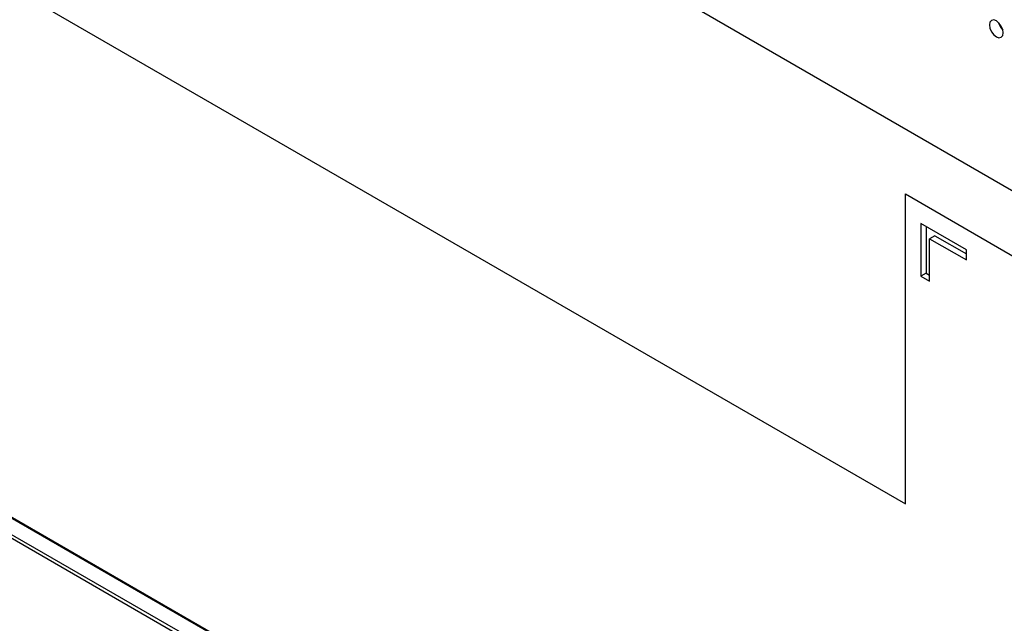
# Model space of a CAD drawing. Header units: millimetres. Extents: x 0 to 844, y -2 to 552.
# Tile 93 of 151: x 641 to 653, y 395 to 402. Entities that reach past the tile are written whole.
import ezdxf

# ---------------------------------------------------------------- set-up
doc = ezdxf.new("R2010")
doc.units = ezdxf.units.MM

msp = doc.modelspace()

# ---------------------------------------------------------------- linework, layer by layer
at = {"color": 7, "linetype": 'Continuous', "lineweight": 25}
for p, q in [((614.199, 422.638), (681.921, 383.543)), ((617.719, 416.026), (652.178, 396.133)), ((731.873, 343.659), (610.206, 413.896)), ((652.178, 396.133), (652.178, 399.917)), ((652.178, 399.917), (665.125, 392.443)), ((652.178, 396.133), (652.178, 399.917)), ((652.368, 399.555), (652.368, 398.914)), ((652.923, 399.234), (652.368, 399.555)), ((652.432, 399.518), (652.432, 398.951)), ((652.538, 399.408), (652.474, 399.371)), ((652.474, 398.853), (652.474, 399.371)), ((652.474, 399.371), (652.923, 399.112)), ((652.538, 399.408), (652.923, 399.186)), ((652.923, 399.112), (652.923, 399.234)), ((652.432, 398.951), (652.368, 398.914)), ((652.368, 398.914), (652.474, 398.853)), ((652.432, 398.951), (652.474, 398.927)), ((652.178, 396.133), (652.178, 396.133))]:
    msp.add_line(p, q, dxfattribs=at)
at = {"color": 8, "linetype": 'Continuous', "lineweight": 25}
for p, q in [((595.22, 422.294), (731.875, 343.405)), ((595.229, 422.33), (731.873, 343.447)), ((610.199, 413.892), (731.873, 343.651))]:
    msp.add_line(p, q, dxfattribs=at)
at = {"color": 7, "linetype": 'Continuous', "lineweight": 25, "flags": 128}
msp.add_lwpolyline([(653.373, 401.885), (653.367, 401.926), (653.349, 401.968), (653.321, 402.005), (653.289, 402.031), (653.257, 402.042), (653.23, 402.037), (653.211, 402.016), (653.205, 401.982), (653.211, 401.941), (653.23, 401.899), (653.257, 401.862), (653.289, 401.836), (653.321, 401.825), (653.349, 401.831), (653.367, 401.852), (653.373, 401.885)], dxfattribs=at)
at = {"color": 7, "linetype": 'Continuous', "lineweight": 25}
msp.add_arc((653.504, 402.058), 0.195, 193.6223, 226.372, dxfattribs=at)

doc.saveas('drawing.dxf')
